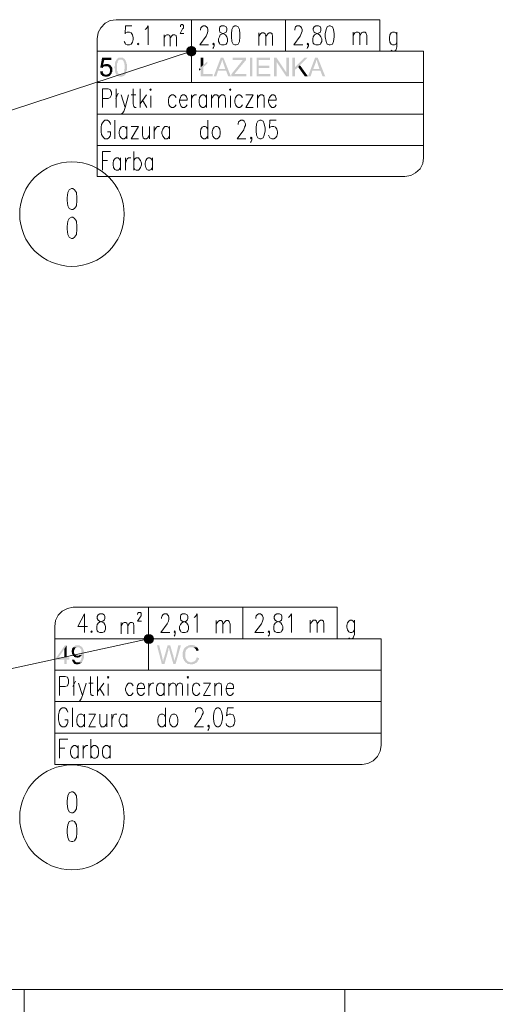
# Model space of a CAD drawing. Header units: millimetres. Extents: x -1147 to 4913, y -2332 to 921.
# Tile 71 of 119: x 3375 to 3603, y -486 to -15. Entities that reach past the tile are written whole.
import ezdxf

# ---------------------------------------------------------------- set-up
doc = ezdxf.new("R2010")
doc.units = ezdxf.units.MM
doc.header["$LTSCALE"] = 0.2
doc.layers.add('C00-00-00', color=7, linetype='Continuous')

msp = doc.modelspace()

# ---------------------------------------------------------------- hatches: boundary and pattern name
at = {"layer": 'C00-00-00'}
h = msp.add_hatch(color=256, dxfattribs=at)
h.dxf.hatch_style = 2
h.paths.add_polyline_path([(3456.266, -28.147), (3455.419, -28.993), (3459.445, -28.993)])
h = msp.add_hatch(color=256, dxfattribs=at)
h.dxf.hatch_style = 2
h.paths.add_polyline_path([(3457.538, -27.721), (3456.266, -28.147), (3458.598, -28.147)])
h = msp.add_hatch(color=256, dxfattribs=at)
h.dxf.hatch_style = 2
h.paths.add_polyline_path([(3456.266, -28.147), (3458.598, -28.147), (3459.445, -28.993)])
h = msp.add_hatch(color=256, dxfattribs=at)
h.dxf.hatch_style = 2
h.paths.add_polyline_path([(3455.419, -28.993), (3455.211, -30.049), (3459.657, -30.049)])
h = msp.add_hatch(color=256, dxfattribs=at)
h.dxf.hatch_style = 2
h.paths.add_polyline_path([(3455.211, -30.049), (3455.419, -31.108), (3459.445, -31.108)])
h = msp.add_hatch(color=256, dxfattribs=at)
h.dxf.hatch_style = 2
h.paths.add_polyline_path([(3455.211, -30.049), (3459.657, -30.049), (3459.445, -31.108)])
h = msp.add_hatch(color=256, dxfattribs=at)
h.dxf.hatch_style = 2
h.paths.add_polyline_path([(3455.419, -28.993), (3459.445, -28.993), (3459.657, -30.049)])
h = msp.add_hatch(color=256, dxfattribs=at)
h.dxf.hatch_style = 2
h.paths.add_polyline_path([(3455.419, -31.108), (3456.266, -31.955), (3458.598, -31.955)])
h = msp.add_hatch(color=256, dxfattribs=at)
h.dxf.hatch_style = 2
h.paths.add_polyline_path([(3455.419, -31.108), (3459.445, -31.108), (3458.598, -31.955)])
h = msp.add_hatch(color=256, dxfattribs=at)
h.dxf.hatch_style = 2
h.paths.add_polyline_path([(3456.266, -31.955), (3458.598, -31.955), (3457.538, -32.376)])
h = msp.add_hatch(color=256, dxfattribs=at)
h.dxf.hatch_style = 2
h.paths.add_polyline_path([(3419.227, -33.223), (3414.78, -33.223), (3413.934, -37.882), (3414.993, -38.095), (3415.206, -37.882), (3415.206, -37.669), (3415.414, -37.461), (3415.627, -37.461), (3415.84, -37.248), (3416.687, -37.248), (3419.014, -37.035), (3418.801, -36.822), (3415.206, -36.822), (3415.84, -34.282), (3419.227, -34.282)])
h = msp.add_hatch(color=256, dxfattribs=at)
h.dxf.hatch_style = 2
h.paths.add_polyline_path([(3416.899, -36.188), (3416.474, -36.188), (3416.261, -36.401), (3415.627, -36.401), (3415.414, -36.614), (3415.206, -36.822), (3418.801, -36.822), (3418.593, -36.614), (3418.38, -36.614), (3418.167, -36.401), (3417.955, -36.401), (3417.746, -36.188), (3417.321, -36.188)])
h = msp.add_hatch(color=256, dxfattribs=at)
h.dxf.hatch_style = 2
h.paths.add_polyline_path([(3419.014, -37.035), (3416.687, -37.248), (3417.533, -37.248), (3417.746, -37.461), (3417.955, -37.461), (3417.955, -37.669), (3418.167, -37.882), (3418.38, -37.882), (3418.38, -38.307), (3418.593, -38.729), (3418.593, -39.15), (3418.593, -39.788), (3418.38, -39.997), (3418.38, -40.422), (3418.167, -40.635), (3417.955, -40.843), (3417.746, -41.056), (3417.533, -41.056), (3417.321, -41.269), (3416.687, -41.269), (3419.014, -41.269), (3419.014, -41.056), (3419.227, -40.843), (3419.435, -40.843), (3419.435, -40.209), (3419.648, -39.997), (3419.648, -38.095), (3419.435, -37.669), (3419.435, -37.461), (3419.227, -37.461), (3419.014, -37.248)])
h = msp.add_hatch(color=256, dxfattribs=at)
h.dxf.hatch_style = 2
h.paths.add_polyline_path([(3421.767, -34.07), (3421.554, -34.282), (3421.554, -34.495), (3421.346, -34.708), (3421.133, -34.916), (3421.133, -35.129), (3421.133, -35.342), (3420.92, -35.554), (3420.92, -37.035), (3420.708, -37.461), (3420.708, -38.095), (3420.92, -38.516), (3420.92, -39.788), (3421.133, -39.997), (3421.133, -40.422), (3421.346, -40.635), (3421.346, -40.843), (3421.554, -41.056), (3421.554, -41.269), (3421.767, -41.269), (3421.767, -41.482), (3423.673, -41.269), (3423.248, -41.269), (3423.035, -41.056), (3422.826, -41.056), (3422.614, -40.843), (3422.401, -40.635), (3422.401, -40.422), (3422.192, -40.422), (3422.192, -39.788), (3421.98, -39.575), (3421.98, -35.976), (3422.192, -35.763), (3422.192, -35.129), (3422.401, -34.916), (3422.401, -34.708), (3422.614, -34.495), (3422.826, -34.282), (3423.035, -34.282), (3423.248, -34.07), (3423.673, -34.07)])
h = msp.add_hatch(color=256, dxfattribs=at)
h.dxf.hatch_style = 2
h.paths.add_polyline_path([(3423.673, -33.223), (3422.614, -33.223), (3422.401, -33.436), (3422.192, -33.436), (3422.192, -33.648), (3421.98, -33.648), (3421.98, -33.861), (3421.767, -34.07), (3424.307, -34.07), (3424.52, -34.282), (3424.729, -34.495), (3424.941, -34.708), (3425.154, -34.916), (3425.154, -35.342), (3425.367, -35.554), (3425.367, -36.401), (3425.575, -36.614), (3425.575, -37.669), (3425.575, -38.516), (3425.367, -38.729), (3425.367, -39.997), (3425.154, -40.209), (3425.154, -40.422), (3424.941, -40.635), (3424.729, -40.843), (3424.52, -41.056), (3424.307, -41.269), (3423.673, -41.269), (3421.767, -41.482), (3421.98, -41.69), (3422.192, -41.69), (3422.401, -41.903), (3422.614, -42.116), (3423.035, -42.116), (3423.248, -42.328), (3424.094, -42.328), (3424.307, -42.116), (3424.729, -42.116), (3424.941, -41.903), (3425.154, -41.903), (3425.367, -41.69), (3425.575, -41.482), (3425.788, -41.269), (3426.001, -41.056), (3426.209, -40.843), (3426.209, -40.209), (3426.422, -40.209), (3426.422, -39.363), (3426.635, -39.15), (3426.635, -36.188), (3426.422, -35.976), (3426.422, -35.342), (3426.209, -35.129), (3426.209, -34.916), (3426.001, -34.708), (3426.001, -34.495), (3425.788, -34.282), (3425.788, -34.07), (3425.575, -33.861), (3425.367, -33.648), (3425.154, -33.648), (3424.941, -33.436), (3424.729, -33.223), (3423.882, -33.223)])
h = msp.add_hatch(color=256, dxfattribs=at)
h.dxf.hatch_style = 2
h.paths.add_polyline_path([(3465.159, -34.916), (3463.253, -36.614), (3461.985, -37.669), (3461.138, -38.307), (3461.985, -38.729), (3461.985, -42.116), (3467.699, -42.116), (3467.699, -41.056), (3463.253, -41.056), (3463.253, -37.669), (3465.159, -35.976)])
h = msp.add_hatch(color=256, dxfattribs=at)
h.dxf.hatch_style = 2
h.paths.add_polyline_path([(3463.253, -33.223), (3461.985, -33.223), (3461.985, -37.669), (3463.253, -36.614)])
h = msp.add_hatch(color=256, dxfattribs=at)
h.dxf.hatch_style = 2
h.paths.add_polyline_path([(3472.78, -33.223), (3471.507, -33.223), (3468.12, -42.116), (3469.393, -42.116), (3470.239, -39.363), (3474.048, -39.363), (3470.661, -38.516), (3471.72, -35.763), (3471.72, -35.554), (3471.933, -35.342), (3471.933, -34.916), (3472.141, -34.495), (3472.141, -34.07)])
h = msp.add_hatch(color=256, dxfattribs=at)
h.dxf.hatch_style = 2
h.paths.add_polyline_path([(3472.78, -33.223), (3472.141, -34.07), (3472.141, -34.282), (3472.354, -34.495), (3472.354, -34.916), (3472.567, -35.129), (3472.567, -35.342), (3472.78, -35.763), (3472.78, -35.976), (3473.626, -38.516), (3470.661, -38.516), (3474.048, -39.363), (3475.107, -42.116), (3476.375, -42.116)])
h = msp.add_hatch(color=256, dxfattribs=at)
h.dxf.hatch_style = 2
h.paths.add_polyline_path([(3483.574, -33.223), (3477.222, -33.223), (3477.222, -34.282), (3482.089, -34.282), (3481.881, -34.495), (3481.668, -34.708), (3481.455, -34.916), (3481.455, -35.129), (3481.247, -35.342), (3476.588, -41.056), (3476.588, -42.116), (3483.783, -42.116), (3483.783, -41.056), (3478.069, -41.056), (3478.494, -40.422), (3483.574, -34.282)])
h = msp.add_hatch(color=256, dxfattribs=at)
h.dxf.hatch_style = 2
h.paths.add_polyline_path([(3486.536, -42.116), (3486.536, -33.225), (3485.478, -33.225), (3485.478, -42.116)])
h = msp.add_hatch(color=256, dxfattribs=at)
h.dxf.hatch_style = 2
h.paths.add_polyline_path([(3495.003, -33.223), (3488.655, -33.223), (3488.655, -42.116), (3495.216, -42.116), (3495.216, -41.056), (3489.71, -41.056), (3489.71, -38.095), (3494.79, -38.095), (3494.79, -37.035), (3489.71, -37.035), (3489.71, -34.282), (3495.003, -34.282)])
h = msp.add_hatch(color=256, dxfattribs=at)
h.dxf.hatch_style = 2
h.paths.add_polyline_path([(3498.177, -33.223), (3496.909, -33.223), (3496.909, -42.116), (3498.177, -42.116), (3498.177, -35.129)])
h = msp.add_hatch(color=256, dxfattribs=at)
h.dxf.hatch_style = 2
h.paths.add_polyline_path([(3498.177, -33.223), (3498.177, -35.129), (3502.836, -42.116), (3502.836, -40.209)])
h = msp.add_hatch(color=256, dxfattribs=at)
h.dxf.hatch_style = 2
h.paths.add_polyline_path([(3504.105, -33.223), (3502.836, -33.223), (3502.836, -42.116), (3504.105, -42.116)])
h = msp.add_hatch(color=256, dxfattribs=at)
h.dxf.hatch_style = 2
h.paths.add_polyline_path([(3507.07, -33.223), (3505.798, -33.223), (3505.798, -42.116), (3507.07, -42.116), (3507.07, -37.669)])
h = msp.add_hatch(color=256, dxfattribs=at)
h.dxf.hatch_style = 2
h.paths.add_polyline_path([(3512.993, -33.223), (3511.512, -33.223), (3507.07, -37.669), (3507.07, -38.941), (3508.551, -37.669), (3509.398, -36.822)])
h = msp.add_hatch(color=256, dxfattribs=at)
h.dxf.hatch_style = 2
h.paths.add_polyline_path([(3509.398, -36.822), (3508.551, -37.669), (3511.725, -42.116), (3513.206, -42.116)])
h = msp.add_hatch(color=256, dxfattribs=at)
h.dxf.hatch_style = 2
h.paths.add_polyline_path([(3517.865, -33.223), (3516.593, -33.223), (3513.206, -42.116), (3514.474, -42.116), (3515.325, -39.363), (3519.133, -39.363), (3515.746, -38.516), (3516.806, -35.763), (3516.806, -35.554), (3517.018, -35.342), (3517.018, -34.916), (3517.227, -34.495), (3517.227, -34.07)])
h = msp.add_hatch(color=256, dxfattribs=at)
h.dxf.hatch_style = 2
h.paths.add_polyline_path([(3517.865, -33.223), (3517.227, -34.07), (3517.227, -34.282), (3517.44, -34.495), (3517.44, -34.916), (3517.652, -35.129), (3517.652, -35.342), (3517.865, -35.763), (3517.865, -35.976), (3518.712, -38.516), (3515.746, -38.516), (3519.133, -39.363), (3520.192, -42.116), (3521.461, -42.116)])
h = msp.add_hatch(color=256, dxfattribs=at)
h.dxf.hatch_style = 2
h.paths.add_polyline_path([(3414.993, -39.575), (3413.725, -39.788), (3413.934, -39.788), (3413.934, -40.635), (3414.146, -40.843), (3414.146, -41.056), (3414.359, -41.269), (3414.572, -41.482), (3414.78, -41.482), (3414.78, -41.69), (3414.993, -41.903), (3415.206, -41.903), (3415.414, -42.116), (3415.84, -42.116), (3416.261, -42.328), (3417.321, -42.328), (3417.533, -42.116), (3417.955, -42.116), (3418.167, -41.903), (3418.38, -41.903), (3418.593, -41.69), (3418.801, -41.482), (3418.801, -41.269), (3416.053, -41.269), (3415.84, -41.056), (3415.627, -40.843), (3415.414, -40.843), (3415.206, -40.635), (3415.206, -40.209), (3414.993, -39.997)])
h = msp.add_hatch(color=256, dxfattribs=at)
h.dxf.hatch_style = 2
h.paths.add_polyline_path([(3461.138, -38.307), (3461.138, -39.363), (3461.985, -38.729)])
h = msp.add_hatch(color=256, dxfattribs=at)
h.dxf.hatch_style = 2
h.paths.add_polyline_path([(3435.102, -309.871), (3434.889, -310.931), (3439.336, -310.931)])
h = msp.add_hatch(color=256, dxfattribs=at)
h.dxf.hatch_style = 2
h.paths.add_polyline_path([(3435.949, -309.028), (3435.102, -309.871), (3439.123, -309.871)])
h = msp.add_hatch(color=256, dxfattribs=at)
h.dxf.hatch_style = 2
h.paths.add_polyline_path([(3435.102, -309.871), (3439.123, -309.871), (3439.336, -310.931)])
h = msp.add_hatch(color=256, dxfattribs=at)
h.dxf.hatch_style = 2
h.paths.add_polyline_path([(3437.004, -308.816), (3435.949, -309.028), (3438.276, -309.028)])
h = msp.add_hatch(color=256, dxfattribs=at)
h.dxf.hatch_style = 2
h.paths.add_polyline_path([(3435.949, -309.028), (3438.276, -309.028), (3439.123, -309.871)])
h = msp.add_hatch(color=256, dxfattribs=at)
h.dxf.hatch_style = 2
h.paths.add_polyline_path([(3397.846, -314.109), (3397.003, -314.109), (3392.982, -319.819), (3392.982, -320.879), (3396.79, -320.879), (3396.79, -322.997), (3397.846, -322.997), (3397.846, -320.879), (3399.118, -320.879), (3399.118, -319.819), (3394.038, -319.819), (3396.79, -315.802)])
h = msp.add_hatch(color=256, dxfattribs=at)
h.dxf.hatch_style = 2
h.paths.add_polyline_path([(3397.846, -314.109), (3396.79, -315.802), (3396.79, -319.819), (3394.038, -319.819), (3397.846, -319.819)])
h = msp.add_hatch(color=256, dxfattribs=at)
h.dxf.hatch_style = 2
h.paths.add_polyline_path([(3401.024, -314.956), (3400.811, -315.164), (3400.599, -315.377), (3400.599, -315.59), (3400.386, -315.802), (3400.386, -316.436), (3400.177, -316.858), (3400.177, -317.07), (3400.386, -317.492), (3400.386, -318.13), (3400.599, -318.338), (3400.599, -318.551), (3400.811, -318.764), (3400.811, -318.977), (3401.024, -319.185), (3403.139, -318.977), (3402.505, -318.977), (3402.292, -318.764), (3402.084, -318.551), (3401.871, -318.551), (3401.871, -318.338), (3401.658, -318.338), (3401.658, -318.13), (3401.445, -317.917), (3401.445, -316.436), (3401.658, -316.011), (3401.658, -315.802), (3401.871, -315.802), (3401.871, -315.59), (3402.084, -315.377), (3402.292, -315.164), (3402.505, -315.164), (3402.718, -314.956), (3403.139, -314.956)])
h = msp.add_hatch(color=256, dxfattribs=at)
h.dxf.hatch_style = 2
h.paths.add_polyline_path([(3403.139, -314.109), (3402.084, -314.109), (3401.871, -314.317), (3401.658, -314.317), (3401.445, -314.53), (3401.233, -314.743), (3401.024, -314.956), (3403.777, -314.956), (3403.986, -315.164), (3404.198, -315.377), (3404.411, -315.59), (3404.624, -315.59), (3404.624, -315.802), (3404.832, -316.011), (3404.832, -317.07), (3404.832, -317.917), (3404.624, -318.13), (3404.624, -318.338), (3404.411, -318.551), (3404.198, -318.551), (3404.198, -318.764), (3405.045, -318.764), (3405.045, -320.032), (3404.832, -320.245), (3404.832, -320.666), (3404.624, -321.091), (3404.624, -321.304), (3404.411, -321.304), (3404.411, -321.517), (3404.198, -321.725), (3403.986, -321.938), (3403.777, -321.938), (3403.777, -322.151), (3402.93, -322.151), (3405.045, -322.363), (3405.258, -322.151), (3405.258, -321.938), (3405.466, -321.725), (3405.466, -321.517), (3405.679, -321.304), (3405.679, -321.091), (3405.892, -320.879), (3405.892, -320.457), (3406.104, -320.245), (3406.104, -318.338), (3406.104, -316.645), (3405.892, -316.436), (3405.892, -316.011), (3405.679, -315.802), (3405.679, -315.59), (3405.466, -315.377), (3405.466, -315.164), (3405.258, -314.956), (3405.045, -314.743), (3404.832, -314.53), (3404.624, -314.53), (3404.411, -314.317), (3404.198, -314.317), (3403.986, -314.109), (3403.352, -314.109)])
h = msp.add_hatch(color=256, dxfattribs=at)
h.dxf.hatch_style = 2
h.paths.add_polyline_path([(3434.889, -310.931), (3435.102, -312.203), (3439.123, -312.203)])
h = msp.add_hatch(color=256, dxfattribs=at)
h.dxf.hatch_style = 2
h.paths.add_polyline_path([(3434.889, -310.931), (3439.336, -310.931), (3439.123, -312.203)])
h = msp.add_hatch(color=256, dxfattribs=at)
h.dxf.hatch_style = 2
h.paths.add_polyline_path([(3435.102, -312.203), (3435.949, -313.049), (3438.276, -313.049)])
h = msp.add_hatch(color=256, dxfattribs=at)
h.dxf.hatch_style = 2
h.paths.add_polyline_path([(3435.102, -312.203), (3439.123, -312.203), (3438.276, -313.049)])
h = msp.add_hatch(color=256, dxfattribs=at)
h.dxf.hatch_style = 2
h.paths.add_polyline_path([(3435.949, -313.049), (3438.276, -313.049), (3437.004, -313.262)])
h = msp.add_hatch(color=256, dxfattribs=at)
h.dxf.hatch_style = 2
h.paths.add_polyline_path([(3442.089, -314.109), (3441.029, -314.109), (3443.357, -322.997), (3443.991, -321.725), (3443.778, -321.304), (3443.778, -320.666), (3443.569, -320.457), (3443.569, -319.819)])
h = msp.add_hatch(color=256, dxfattribs=at)
h.dxf.hatch_style = 2
h.paths.add_polyline_path([(3447.378, -314.109), (3446.11, -314.109), (3444.416, -320.032), (3444.203, -320.245), (3444.203, -320.666), (3443.991, -321.091), (3443.991, -321.725), (3443.357, -322.997), (3444.625, -322.997), (3446.531, -316.224), (3446.531, -315.59), (3446.744, -315.377), (3446.744, -315.164)])
h = msp.add_hatch(color=256, dxfattribs=at)
h.dxf.hatch_style = 2
h.paths.add_polyline_path([(3447.378, -314.109), (3446.744, -315.164), (3446.744, -315.59), (3446.952, -315.802), (3446.952, -316.224), (3448.858, -322.997), (3449.496, -321.725), (3449.496, -321.517), (3449.284, -321.304), (3449.284, -320.666), (3449.071, -320.245), (3449.071, -319.611), (3448.858, -319.398), (3448.858, -318.764), (3448.65, -318.551)])
h = msp.add_hatch(color=256, dxfattribs=at)
h.dxf.hatch_style = 2
h.paths.add_polyline_path([(3452.458, -314.109), (3451.19, -314.109), (3449.918, -319.819), (3449.705, -320.032), (3449.705, -320.879), (3449.496, -321.091), (3449.496, -321.725), (3448.858, -322.997), (3449.918, -322.997)])
h = msp.add_hatch(color=256, dxfattribs=at)
h.dxf.hatch_style = 2
h.paths.add_polyline_path([(3457.538, -313.896), (3456.692, -313.896), (3456.479, -314.109), (3456.058, -314.109), (3455.845, -314.317), (3455.632, -314.317), (3455.419, -314.53), (3455.211, -314.53), (3454.998, -314.743), (3454.785, -314.956), (3454.573, -314.956), (3454.364, -315.164), (3454.151, -315.377), (3454.151, -315.59), (3453.939, -315.802), (3453.73, -316.011), (3453.73, -316.436), (3453.517, -316.645), (3453.517, -317.07), (3453.305, -317.492), (3453.305, -319.611), (3453.517, -319.819), (3453.517, -320.457), (3453.73, -320.666), (3453.73, -320.879), (3453.939, -321.091), (3453.939, -321.304), (3454.151, -321.517), (3454.364, -321.725), (3454.364, -321.938), (3454.573, -322.151), (3454.785, -322.363), (3457.326, -322.151), (3456.692, -322.151), (3456.479, -321.938), (3456.058, -321.938), (3455.845, -321.725), (3455.632, -321.517), (3455.419, -321.304), (3455.211, -321.091), (3454.998, -320.879), (3454.998, -320.666), (3454.785, -320.457), (3454.785, -320.032), (3454.573, -319.819), (3454.573, -318.551), (3454.573, -317.283), (3454.785, -317.07), (3454.785, -316.645), (3454.998, -316.224), (3454.998, -316.011), (3455.211, -316.011), (3455.419, -315.802), (3455.632, -315.59), (3455.845, -315.377), (3456.058, -315.164), (3456.479, -315.164), (3456.692, -314.956), (3460.079, -314.956), (3459.866, -314.743), (3459.866, -314.53), (3459.657, -314.53), (3459.445, -314.317), (3459.232, -314.317), (3459.019, -314.109), (3458.598, -314.109), (3458.385, -313.896), (3457.751, -313.896)])
h = msp.add_hatch(color=256, dxfattribs=at)
h.dxf.hatch_style = 2
h.paths.add_polyline_path([(3460.079, -314.956), (3457.538, -314.956), (3458.385, -314.956), (3458.598, -315.164), (3458.806, -315.164), (3459.019, -315.377), (3459.232, -315.59), (3459.445, -315.802), (3459.657, -316.011), (3459.657, -316.224), (3459.866, -316.436), (3459.866, -316.858), (3461.138, -316.436), (3460.925, -316.436), (3460.925, -316.224), (3460.713, -315.802), (3460.713, -315.59), (3460.504, -315.377), (3460.504, -315.164), (3460.291, -315.164)])
h = msp.add_hatch(color=256, dxfattribs=at)
h.dxf.hatch_style = 2
h.paths.add_polyline_path([(3404.198, -318.764), (3403.986, -318.764), (3403.777, -318.977), (3403.139, -318.977), (3401.024, -319.185), (3401.233, -319.185), (3401.445, -319.398), (3401.445, -319.611), (3401.658, -319.611), (3401.871, -319.819), (3402.505, -319.819), (3402.718, -320.032), (3403.139, -320.032), (3403.564, -319.819), (3403.986, -319.819), (3404.198, -319.611), (3404.411, -319.398), (3404.624, -319.398), (3404.832, -319.185), (3404.832, -318.977), (3405.045, -318.764)])
h = msp.add_hatch(color=256, dxfattribs=at)
h.dxf.hatch_style = 2
h.paths.add_polyline_path([(3460.079, -319.819), (3459.866, -320.245), (3459.866, -320.666), (3459.657, -320.879), (3459.445, -321.091), (3459.445, -321.304), (3459.232, -321.517), (3459.019, -321.517), (3459.019, -321.725), (3458.806, -321.725), (3458.598, -321.938), (3458.172, -321.938), (3457.96, -322.151), (3457.326, -322.151), (3454.785, -322.363), (3454.998, -322.363), (3455.211, -322.576), (3455.419, -322.576), (3455.419, -322.785), (3455.632, -322.785), (3455.845, -322.997), (3456.692, -322.997), (3456.904, -323.21), (3458.172, -323.21), (3458.385, -322.997), (3458.806, -322.997), (3459.019, -322.785), (3459.232, -322.785), (3459.445, -322.576), (3459.657, -322.576), (3459.866, -322.363), (3460.079, -322.363), (3460.079, -322.151), (3460.291, -321.938), (3460.504, -321.725), (3460.504, -321.517), (3460.713, -321.304), (3460.925, -321.091), (3460.925, -320.879), (3461.138, -320.666), (3461.138, -320.245)])
h = msp.add_hatch(color=256, dxfattribs=at)
h.dxf.hatch_style = 2
h.paths.add_polyline_path([(3401.445, -320.879), (3400.386, -320.879), (3400.386, -321.091), (3400.599, -321.304), (3400.599, -321.725), (3400.811, -321.938), (3401.024, -322.151), (3401.024, -322.363), (3401.233, -322.576), (3401.445, -322.785), (3401.658, -322.997), (3402.084, -322.997), (3402.505, -323.21), (3403.352, -323.21), (3403.564, -322.997), (3403.986, -322.997), (3404.198, -322.785), (3404.411, -322.785), (3404.624, -322.576), (3404.832, -322.576), (3405.045, -322.363), (3402.93, -322.151), (3402.292, -322.151), (3402.084, -321.938), (3401.871, -321.725), (3401.658, -321.517), (3401.658, -321.091)])

# ---------------------------------------------------------------- linework, layer by layer
at = {"layer": 'C00-00-00', "lineweight": 0}
for points in [[(3421.554, -15.02), (3418.593, -15.446), (3416.261, -16.714), (3414.146, -18.832), (3412.878, -21.16), (3412.453, -24.121)], [(3457.538, -15.02), (3421.554, -15.02)], [(3421.554, -15.02), (3457.538, -15.02), (3457.538, -31.533)], [(3428.962, -17.986), (3426.001, -17.986), (3425.788, -21.794), (3426.001, -21.373), (3426.847, -20.947), (3427.903, -20.947), (3428.749, -21.373), (3429.388, -22.219), (3429.596, -23.7), (3429.596, -24.547), (3429.388, -25.815), (3428.749, -26.662), (3427.903, -27.087), (3426.847, -27.087), (3426.001, -26.662), (3425.788, -26.24), (3425.367, -25.394)], [(3435.315, -19.679), (3435.949, -19.254), (3436.795, -17.986), (3436.795, -27.087)], [(3452.245, -18.407), (3452.245, -17.773), (3452.458, -17.56), (3452.671, -17.352), (3453.305, -17.352), (3453.517, -17.56), (3453.73, -17.773), (3453.73, -19.045), (3453.305, -19.466), (3452.037, -21.581), (3453.939, -21.581)], [(3539.876, -15.02), (3457.538, -15.02), (3547.496, -15.02), (3547.496, -30.049)], [(3457.538, -30.049), (3457.538, -15.02), (3457.538, -45.077)], [(3461.772, -20.101), (3461.772, -19.679), (3461.985, -18.832), (3462.406, -18.407), (3463.04, -17.986), (3464.1, -17.986), (3464.734, -18.407), (3465.159, -18.832), (3465.368, -19.679), (3465.368, -20.526), (3465.159, -21.373), (3464.521, -22.853), (3461.559, -27.087), (3465.58, -27.087)], [(3502.411, -30.049), (3502.411, -15.02)], [(3506.857, -20.101), (3506.857, -19.679), (3507.07, -18.832), (3507.279, -18.407), (3507.917, -17.986), (3509.185, -17.986), (3509.819, -18.407), (3510.032, -18.832), (3510.453, -19.679), (3510.453, -20.526), (3510.032, -21.373), (3509.398, -22.853), (3506.432, -27.087), (3510.666, -27.087)], [(3444.416, -22.219), (3444.416, -27.721)], [(3444.416, -23.7), (3445.05, -22.641), (3445.684, -22.219), (3446.531, -22.219), (3447.165, -22.641), (3447.378, -23.7), (3447.378, -27.721)], [(3447.378, -23.7), (3448.224, -22.641), (3448.65, -22.219), (3449.496, -22.219), (3450.13, -22.641), (3450.343, -23.7), (3450.343, -27.721)], [(3489.71, -21.373), (3489.71, -27.3)], [(3489.71, -23.066), (3490.557, -21.794), (3491.195, -21.373), (3492.042, -21.373), (3492.676, -21.794), (3493.097, -23.066), (3493.097, -27.3)], [(3493.097, -23.066), (3493.944, -21.794), (3494.578, -21.373), (3495.425, -21.373), (3496.063, -21.794), (3496.271, -23.066), (3496.271, -27.3)], [(3534.796, -20.947), (3534.796, -27.087)], [(3534.796, -22.641), (3535.642, -21.373), (3536.28, -20.947), (3537.127, -20.947), (3537.761, -21.373), (3537.974, -22.641), (3537.974, -27.087)], [(3537.974, -22.641), (3538.816, -21.373), (3539.455, -20.947), (3540.51, -20.947), (3540.935, -21.373), (3541.357, -22.641), (3541.357, -27.087)], [(3555.751, -22.219), (3555.117, -21.373), (3554.483, -20.947), (3553.636, -20.947), (3552.998, -21.373), (3552.364, -22.219), (3552.151, -23.7), (3552.151, -24.547), (3552.364, -25.815), (3552.998, -26.662), (3553.636, -27.087), (3554.483, -27.087), (3555.117, -26.662), (3555.751, -25.815)], [(3555.751, -20.947), (3555.751, -27.934), (3555.33, -29.202), (3555.117, -29.627), (3554.483, -30.049), (3553.636, -30.049), (3552.998, -29.627)], [(3412.453, -45.077), (3412.453, -24.121)], [(3468.333, -26.662), (3468.12, -27.087), (3467.699, -26.662), (3468.12, -26.24), (3468.333, -26.662), (3468.333, -27.512), (3468.12, -28.359), (3467.699, -28.781)], [(3513.419, -26.662), (3512.993, -27.087), (3512.785, -26.662), (3512.993, -26.24), (3513.419, -26.662), (3513.419, -27.512), (3512.993, -28.359), (3512.785, -28.781)], [(3457.538, -30.049), (3238.672, -101.804)], [(3568.452, -30.049), (3412.453, -30.049)], [(3568.452, -30.049), (3568.452, -45.077)], [(3412.453, -89.95), (3412.453, -45.077)], [(3568.452, -45.077), (3412.453, -45.077)], [(3568.452, -45.077), (3568.452, -81.061)], [(3414.993, -56.931), (3414.993, -48.043), (3417.746, -48.043), (3418.593, -48.464), (3418.801, -48.889), (3419.227, -49.736), (3419.227, -51.004), (3418.801, -51.851), (3418.593, -52.276), (3417.746, -52.698), (3414.993, -52.698)], [(3421.346, -52.698), (3422.401, -50.157)], [(3421.554, -48.043), (3421.554, -56.931)], [(3423.882, -51.004), (3425.788, -56.931), (3427.481, -51.004)], [(3428.749, -51.004), (3430.868, -51.004)], [(3429.596, -48.043), (3429.596, -55.238), (3430.022, -56.51), (3430.447, -56.931), (3431.081, -56.931)], [(3432.983, -48.043), (3432.983, -56.931)], [(3435.949, -51.004), (3432.983, -55.238)], [(3438.064, -51.43), (3438.064, -56.931)], [(3450.13, -52.276), (3449.496, -51.43), (3448.858, -51.004), (3448.012, -51.004), (3447.378, -51.43), (3446.744, -52.276), (3446.531, -53.544), (3446.531, -54.391), (3446.744, -55.663), (3447.378, -56.51), (3448.012, -56.931), (3448.858, -56.931), (3449.496, -56.51), (3450.13, -55.663)], [(3451.824, -53.544), (3455.419, -53.544), (3455.419, -52.698), (3455.211, -51.851), (3454.785, -51.43), (3454.151, -51.004), (3453.305, -51.004), (3452.671, -51.43), (3452.245, -52.276), (3451.824, -53.544), (3451.824, -54.391), (3452.245, -55.663), (3452.671, -56.51), (3453.305, -56.931), (3454.151, -56.931), (3454.785, -56.51), (3455.419, -55.663)], [(3457.538, -51.004), (3457.538, -56.931)], [(3457.538, -53.544), (3457.751, -52.276), (3458.385, -51.43), (3459.019, -51.004), (3459.866, -51.004)], [(3464.734, -52.276), (3464.1, -51.43), (3463.465, -51.004), (3462.619, -51.004), (3461.985, -51.43), (3461.347, -52.276), (3461.138, -53.544), (3461.138, -54.391), (3461.347, -55.663), (3461.985, -56.51), (3462.619, -56.931), (3463.465, -56.931), (3464.1, -56.51), (3464.734, -55.663)], [(3464.734, -51.004), (3464.734, -56.931)], [(3467.061, -51.004), (3467.061, -56.931)], [(3467.061, -52.698), (3468.12, -51.43), (3468.546, -51.004), (3469.605, -51.004), (3470.239, -51.43), (3470.452, -52.698), (3470.452, -56.931)], [(3470.452, -52.698), (3471.299, -51.43), (3471.933, -51.004), (3472.78, -51.004), (3473.414, -51.43), (3473.835, -52.698), (3473.835, -56.931)], [(3476.162, -51.43), (3476.162, -56.931)], [(3481.881, -52.276), (3481.247, -51.43), (3480.609, -51.004), (3479.762, -51.004), (3479.128, -51.43), (3478.494, -52.276), (3478.281, -53.544), (3478.281, -54.391), (3478.494, -55.663), (3479.128, -56.51), (3479.762, -56.931), (3480.609, -56.931), (3481.247, -56.51), (3481.881, -55.663)], [(3483.574, -56.931), (3486.961, -51.004), (3483.574, -51.004)], [(3489.076, -51.004), (3489.076, -56.931)], [(3489.076, -52.698), (3489.923, -51.43), (3490.557, -51.004), (3491.404, -51.004), (3492.042, -51.43), (3492.25, -52.698), (3492.25, -56.931)], [(3494.369, -53.544), (3497.969, -53.544), (3497.969, -52.698), (3497.756, -51.851), (3497.543, -51.43), (3496.909, -51.004), (3495.85, -51.004), (3495.425, -51.43), (3494.79, -52.276), (3494.369, -53.544), (3494.369, -54.391), (3494.79, -55.663), (3495.425, -56.51), (3495.85, -56.931), (3496.909, -56.931), (3497.543, -56.51), (3497.969, -55.663)], [(3434.043, -53.544), (3436.161, -56.931)], [(3568.452, -60.106), (3412.453, -60.106)], [(3425.788, -56.931), (3425.154, -58.837), (3424.52, -59.684), (3423.882, -60.106), (3423.673, -60.106)], [(3483.574, -56.931), (3486.961, -56.931)], [(3418.801, -65.186), (3418.593, -64.339), (3417.955, -63.492), (3417.321, -63.071), (3416.053, -63.071), (3415.627, -63.492), (3414.993, -64.339), (3414.572, -65.186), (3414.359, -66.458), (3414.359, -68.573), (3414.572, -69.845), (3414.993, -70.688), (3415.627, -71.534), (3416.053, -71.96), (3417.321, -71.96), (3417.955, -71.534), (3418.593, -70.688), (3418.801, -69.845), (3418.801, -68.573), (3417.321, -68.573)], [(3420.92, -63.071), (3420.92, -71.96)], [(3465.368, -63.071), (3465.368, -71.96)], [(3479.762, -65.186), (3479.762, -64.765), (3479.975, -63.918), (3480.4, -63.492), (3481.034, -63.071), (3482.089, -63.071), (3482.728, -63.492), (3482.936, -63.918), (3483.362, -64.765), (3483.362, -65.611), (3482.936, -66.458), (3482.515, -67.726), (3479.341, -71.96), (3483.574, -71.96)], [(3497.969, -63.071), (3495.003, -63.071), (3494.79, -66.879), (3495.003, -66.458), (3495.85, -66.033), (3496.909, -66.033), (3497.756, -66.458), (3498.39, -67.305), (3498.603, -68.573), (3498.603, -69.42), (3498.39, -70.688), (3497.756, -71.534), (3496.909, -71.96), (3495.85, -71.96), (3495.003, -71.534), (3494.79, -71.113), (3494.369, -70.266)], [(3426.635, -67.305), (3426.001, -66.458), (3425.367, -66.033), (3424.52, -66.033), (3423.882, -66.458), (3423.248, -67.305), (3423.035, -68.573), (3423.035, -69.42), (3423.248, -70.688), (3423.882, -71.534), (3424.52, -71.96), (3425.367, -71.96), (3426.001, -71.534), (3426.635, -70.688)], [(3426.635, -66.033), (3426.635, -71.96)], [(3428.749, -71.96), (3432.14, -66.033), (3428.749, -66.033)], [(3434.043, -66.033), (3434.043, -70.266), (3434.468, -71.534), (3435.102, -71.96), (3435.949, -71.96), (3436.583, -71.534), (3437.429, -70.266)], [(3437.429, -66.033), (3437.429, -71.96)], [(3439.757, -66.033), (3439.757, -71.96)], [(3439.757, -68.573), (3440.182, -67.305), (3440.816, -66.458), (3441.242, -66.033), (3442.297, -66.033)], [(3446.952, -67.305), (3446.531, -66.458), (3445.897, -66.033), (3444.837, -66.033), (3444.416, -66.458), (3443.778, -67.305), (3443.357, -68.573), (3443.357, -69.42), (3443.778, -70.688), (3444.416, -71.534), (3444.837, -71.96), (3445.897, -71.96), (3446.531, -71.534), (3446.952, -70.688)], [(3446.952, -66.033), (3446.952, -71.96)], [(3465.368, -67.305), (3464.734, -66.458), (3464.1, -66.033), (3463.253, -66.033), (3462.619, -66.458), (3461.985, -67.305), (3461.772, -68.573), (3461.772, -69.42), (3461.985, -70.688), (3462.619, -71.534), (3463.253, -71.96), (3464.1, -71.96), (3464.734, -71.534), (3465.368, -70.688)], [(3568.452, -75.134), (3412.453, -75.134)], [(3428.749, -71.96), (3432.14, -71.96)], [(3486.323, -71.534), (3486.11, -71.96), (3485.689, -71.534), (3486.11, -71.113), (3486.323, -71.534), (3486.323, -72.381), (3486.11, -73.228), (3485.689, -73.653)], [(3414.993, -86.988), (3414.993, -78.1), (3418.801, -78.1)], [(3430.022, -78.1), (3430.022, -86.988)], [(3414.993, -82.329), (3417.321, -82.329)], [(3423.673, -82.329), (3423.035, -81.482), (3422.401, -81.061), (3421.554, -81.061), (3420.92, -81.482), (3420.286, -82.329), (3420.074, -83.601), (3420.074, -84.448), (3420.286, -85.72), (3420.92, -86.567), (3421.554, -86.988), (3422.401, -86.988), (3423.035, -86.567), (3423.673, -85.72)], [(3423.673, -81.061), (3423.673, -86.988)], [(3426.001, -81.061), (3426.001, -86.988)], [(3426.001, -83.601), (3426.422, -82.329), (3426.847, -81.482), (3427.481, -81.061), (3428.541, -81.061)], [(3430.022, -82.329), (3430.447, -81.482), (3431.081, -81.061), (3432.14, -81.061), (3432.562, -81.482), (3433.196, -82.329), (3433.621, -83.601), (3433.621, -84.448), (3433.196, -85.72), (3432.562, -86.567), (3432.14, -86.988), (3431.081, -86.988), (3430.447, -86.567), (3430.022, -85.72)], [(3438.91, -82.329), (3438.276, -81.482), (3437.642, -81.061), (3436.795, -81.061), (3436.161, -81.482), (3435.736, -82.329), (3435.315, -83.601), (3435.315, -84.448), (3435.736, -85.72), (3436.161, -86.567), (3436.795, -86.988), (3437.642, -86.988), (3438.276, -86.567), (3438.91, -85.72)], [(3438.91, -81.061), (3438.91, -86.988)], [(3559.559, -89.95), (3562.312, -89.528), (3564.644, -88.256), (3566.759, -86.354), (3568.027, -83.814), (3568.452, -81.061)], [(3559.559, -89.95), (3412.453, -89.95)], [(3401.024, -295.902), (3398.271, -296.54), (3395.731, -297.808), (3393.829, -299.714), (3392.557, -302.255), (3392.131, -305.007)], [(3437.004, -295.902), (3401.024, -295.902)], [(3401.024, -295.902), (3437.004, -295.902), (3437.004, -312.415)], [(3519.558, -295.902), (3437.004, -295.902), (3527.179, -295.902), (3527.179, -310.931)], [(3437.004, -310.931), (3437.004, -295.902), (3437.004, -325.959)], [(3482.089, -310.931), (3482.089, -295.902)], [(3406.313, -299.076), (3403.139, -305.007), (3407.798, -305.007)], [(3406.313, -299.076), (3406.313, -307.969)], [(3431.715, -299.289), (3431.715, -299.076), (3431.928, -298.655), (3432.14, -298.442), (3433.196, -298.442), (3433.409, -298.655), (3433.409, -299.923), (3432.983, -300.561), (3431.715, -302.463), (3433.621, -302.463)], [(3443.144, -301.195), (3443.144, -300.77), (3443.569, -299.923), (3443.778, -299.502), (3444.416, -299.076), (3445.684, -299.076), (3446.11, -299.502), (3446.531, -299.923), (3446.744, -300.77), (3446.744, -301.616), (3446.531, -302.463), (3445.897, -303.735), (3442.935, -307.969), (3447.165, -307.969)], [(3458.806, -300.77), (3459.445, -300.348), (3460.291, -299.076), (3460.291, -307.969)], [(3488.229, -301.195), (3488.229, -300.77), (3488.442, -299.923), (3488.867, -299.502), (3489.501, -299.076), (3490.557, -299.076), (3491.195, -299.502), (3491.404, -299.923), (3491.829, -300.77), (3491.829, -301.616), (3491.404, -302.463), (3490.982, -303.735), (3487.808, -307.969), (3492.042, -307.969)], [(3503.892, -300.77), (3504.317, -300.348), (3505.373, -299.076), (3505.373, -307.969)], [(3392.131, -325.959), (3392.131, -305.007)], [(3423.882, -303.101), (3423.882, -308.603)], [(3423.882, -304.795), (3424.729, -303.523), (3425.367, -303.101), (3426.209, -303.101), (3426.635, -303.523), (3427.056, -304.795), (3427.056, -308.603)], [(3427.056, -304.795), (3427.903, -303.523), (3428.328, -303.101), (3429.175, -303.101), (3429.809, -303.523), (3430.022, -304.795), (3430.022, -308.603)], [(3469.393, -302.255), (3469.393, -308.182)], [(3469.393, -303.948), (3470.239, -302.676), (3470.873, -302.255), (3471.72, -302.255), (3472.354, -302.676), (3472.567, -303.948), (3472.567, -308.182)], [(3472.567, -303.948), (3473.626, -302.676), (3474.048, -302.255), (3475.107, -302.255), (3475.528, -302.676), (3475.954, -303.948), (3475.954, -308.182)], [(3514.265, -302.042), (3514.265, -307.969)], [(3514.265, -303.735), (3515.325, -302.463), (3515.746, -302.042), (3516.806, -302.042), (3517.227, -302.463), (3517.652, -303.735), (3517.652, -307.969)], [(3517.652, -303.735), (3518.499, -302.463), (3519.133, -302.042), (3519.98, -302.042), (3520.614, -302.463), (3520.826, -303.735), (3520.826, -307.969)], [(3535.434, -303.314), (3534.796, -302.463), (3534.161, -302.042), (3533.315, -302.042), (3532.681, -302.463), (3532.043, -303.314), (3531.834, -304.582), (3531.834, -305.429), (3532.043, -306.697), (3532.681, -307.544), (3533.315, -307.969), (3534.161, -307.969), (3534.796, -307.544), (3535.434, -306.697)], [(3535.434, -302.042), (3535.434, -308.816), (3535.008, -310.084), (3534.796, -310.509), (3534.161, -310.931), (3533.315, -310.931), (3532.681, -310.509)], [(3449.705, -307.544), (3449.496, -307.969), (3449.284, -307.544), (3449.496, -307.122), (3449.705, -307.544), (3449.705, -308.39), (3449.496, -309.237), (3449.284, -309.662)], [(3494.79, -307.544), (3494.578, -307.969), (3494.156, -307.544), (3494.578, -307.122), (3494.79, -307.544), (3494.79, -308.39), (3494.578, -309.237), (3494.156, -309.662)], [(3437.004, -310.931), (3250.739, -351.361)], [(3548.131, -310.931), (3392.131, -310.931)], [(3548.131, -310.931), (3548.131, -325.959)], [(3392.131, -371.044), (3392.131, -325.959)], [(3548.131, -325.959), (3392.131, -325.959)], [(3394.463, -338.026), (3394.463, -328.925), (3397.212, -328.925), (3398.271, -329.346), (3398.484, -329.771), (3398.693, -330.618), (3398.693, -332.099), (3398.484, -332.946), (3398.271, -333.371), (3397.212, -333.792), (3394.463, -333.792)], [(3401.233, -328.925), (3401.233, -338.026)], [(3409.279, -328.925), (3409.279, -336.332), (3409.487, -337.601), (3410.125, -338.026), (3410.759, -338.026)], [(3412.666, -328.925), (3412.666, -338.026)], [(3548.131, -325.959), (3548.131, -361.943)], [(3400.811, -333.792), (3402.084, -331.252)], [(3403.564, -332.099), (3405.466, -338.026), (3407.16, -332.099)], [(3408.432, -332.099), (3410.547, -332.099)], [(3415.627, -332.099), (3412.666, -336.332)], [(3417.746, -332.524), (3417.746, -338.026)], [(3429.596, -333.371), (3428.962, -332.524), (3428.541, -332.099), (3427.481, -332.099), (3427.056, -332.524), (3426.422, -333.371), (3426.001, -334.639), (3426.001, -335.486), (3426.422, -336.754), (3427.056, -337.601), (3427.481, -338.026), (3428.541, -338.026), (3428.962, -337.601), (3429.596, -336.754)], [(3431.502, -334.639), (3435.102, -334.639), (3435.102, -333.792), (3434.677, -332.946), (3434.468, -332.524), (3433.83, -332.099), (3432.983, -332.099), (3432.349, -332.524), (3431.715, -333.371), (3431.502, -334.639), (3431.502, -335.486), (3431.715, -336.754), (3432.349, -337.601), (3432.983, -338.026), (3433.83, -338.026), (3434.468, -337.601), (3435.102, -336.754)], [(3437.217, -332.099), (3437.217, -338.026)], [(3437.217, -334.639), (3437.429, -333.371), (3438.064, -332.524), (3438.698, -332.099), (3439.548, -332.099)], [(3444.416, -333.371), (3443.778, -332.524), (3443.144, -332.099), (3442.297, -332.099), (3441.663, -332.524), (3441.029, -333.371), (3440.816, -334.639), (3440.816, -335.486), (3441.029, -336.754), (3441.663, -337.601), (3442.297, -338.026), (3443.144, -338.026), (3443.778, -337.601), (3444.416, -336.754)], [(3444.416, -332.099), (3444.416, -338.026)], [(3446.744, -332.099), (3446.744, -338.026)], [(3446.744, -333.792), (3447.59, -332.524), (3448.224, -332.099), (3449.071, -332.099), (3449.705, -332.524), (3450.13, -333.792), (3450.13, -338.026)], [(3450.13, -333.792), (3450.977, -332.524), (3451.611, -332.099), (3452.458, -332.099), (3453.092, -332.524), (3453.305, -333.792), (3453.305, -338.026)], [(3455.845, -332.524), (3455.845, -338.026)], [(3461.559, -333.371), (3460.925, -332.524), (3460.291, -332.099), (3459.445, -332.099), (3458.806, -332.524), (3458.172, -333.371), (3457.96, -334.639), (3457.96, -335.486), (3458.172, -336.754), (3458.806, -337.601), (3459.445, -338.026), (3460.291, -338.026), (3460.925, -337.601), (3461.559, -336.754)], [(3463.253, -338.026), (3466.64, -332.099), (3463.253, -332.099)], [(3468.759, -332.099), (3468.759, -338.026)], [(3468.759, -333.792), (3469.605, -332.524), (3470.239, -332.099), (3471.086, -332.099), (3471.72, -332.524), (3471.933, -333.792), (3471.933, -338.026)], [(3474.048, -334.639), (3477.647, -334.639), (3477.647, -333.792), (3477.435, -332.946), (3477.009, -332.524), (3476.375, -332.099), (3475.528, -332.099), (3474.894, -332.524), (3474.473, -333.371), (3474.048, -334.639), (3474.048, -335.486), (3474.473, -336.754), (3474.894, -337.601), (3475.528, -338.026), (3476.375, -338.026), (3477.009, -337.601), (3477.647, -336.754)], [(3405.466, -338.026), (3404.832, -339.719), (3404.198, -340.566), (3403.564, -340.987), (3403.352, -340.987)], [(3413.725, -334.639), (3415.84, -338.026)], [(3463.253, -338.026), (3466.64, -338.026)], [(3548.131, -340.987), (3392.131, -340.987)], [(3398.484, -346.068), (3398.058, -345.221), (3397.637, -344.374), (3397.003, -343.953), (3395.731, -343.953), (3395.097, -344.374), (3394.463, -345.221), (3394.25, -346.068), (3394.038, -347.34), (3394.038, -349.667), (3394.25, -350.936), (3394.463, -351.782), (3395.097, -352.629), (3395.731, -353.054), (3397.003, -353.054), (3397.637, -352.629), (3398.058, -351.782), (3398.484, -350.936), (3398.484, -349.667), (3397.003, -349.667)], [(3400.599, -343.953), (3400.599, -353.054)], [(3406.313, -348.395), (3405.679, -347.34), (3405.045, -346.915), (3404.198, -346.915), (3403.564, -347.34), (3402.93, -348.395), (3402.718, -349.667), (3402.718, -350.514), (3402.93, -351.782), (3403.564, -352.629), (3404.198, -353.054), (3405.045, -353.054), (3405.679, -352.629), (3406.313, -351.782)], [(3406.313, -346.915), (3406.313, -353.054)], [(3408.432, -353.054), (3411.606, -346.915), (3408.432, -346.915)], [(3413.725, -346.915), (3413.725, -351.361), (3414.146, -352.629), (3414.572, -353.054), (3415.627, -353.054), (3416.261, -352.629), (3417.108, -351.361)], [(3417.108, -346.915), (3417.108, -353.054)], [(3419.435, -346.915), (3419.435, -353.054)], [(3419.435, -349.667), (3419.861, -348.395), (3420.286, -347.34), (3420.92, -346.915), (3421.767, -346.915)], [(3426.635, -348.395), (3426.001, -347.34), (3425.367, -346.915), (3424.52, -346.915), (3423.882, -347.34), (3423.46, -348.395), (3423.035, -349.667), (3423.035, -350.514), (3423.46, -351.782), (3423.882, -352.629), (3424.52, -353.054), (3425.367, -353.054), (3426.001, -352.629), (3426.635, -351.782)], [(3426.635, -346.915), (3426.635, -353.054)], [(3445.05, -348.395), (3444.416, -347.34), (3443.778, -346.915), (3442.935, -346.915), (3442.297, -347.34), (3441.663, -348.395), (3441.45, -349.667), (3441.45, -350.514), (3441.663, -351.782), (3442.297, -352.629), (3442.935, -353.054), (3443.778, -353.054), (3444.416, -352.629), (3445.05, -351.782)], [(3445.05, -343.953), (3445.05, -353.054)], [(3459.445, -346.068), (3459.445, -345.647), (3459.657, -344.8), (3459.866, -344.374), (3460.504, -343.953), (3461.772, -343.953), (3462.406, -344.374), (3462.619, -344.8), (3463.04, -345.647), (3463.04, -346.493), (3462.619, -347.34), (3461.985, -348.821), (3459.019, -353.054), (3463.253, -353.054)], [(3477.647, -343.953), (3474.682, -343.953), (3474.26, -347.761), (3474.682, -347.34), (3475.528, -346.915), (3476.375, -346.915), (3477.435, -347.34), (3477.86, -348.395), (3478.281, -349.667), (3478.281, -350.514), (3477.86, -351.782), (3477.435, -352.629), (3476.375, -353.054), (3475.528, -353.054), (3474.682, -352.629), (3474.26, -352.208), (3474.048, -351.361)], [(3466.006, -352.629), (3465.58, -353.054), (3465.368, -352.629), (3465.58, -352.208), (3466.006, -352.629), (3466.006, -353.476), (3465.58, -354.322), (3465.368, -354.748)], [(3548.131, -356.016), (3392.131, -356.016)], [(3408.432, -353.054), (3411.606, -353.054)], [(3394.463, -368.083), (3394.463, -358.982), (3398.484, -358.982)], [(3403.352, -363.215), (3402.718, -362.368), (3402.084, -361.943), (3401.233, -361.943), (3400.599, -362.368), (3399.965, -363.215), (3399.752, -364.483), (3399.752, -365.543), (3399.965, -366.811), (3400.599, -367.657), (3401.233, -368.083), (3402.084, -368.083), (3402.718, -367.657), (3403.352, -366.811)], [(3403.352, -361.943), (3403.352, -368.083)], [(3405.679, -361.943), (3405.679, -368.083)], [(3405.679, -364.483), (3405.892, -363.215), (3406.526, -362.368), (3407.16, -361.943), (3408.007, -361.943)], [(3409.487, -358.982), (3409.487, -368.083)], [(3409.487, -363.215), (3410.125, -362.368), (3410.759, -361.943), (3411.606, -361.943), (3412.24, -362.368), (3412.878, -363.215), (3413.087, -364.483), (3413.087, -365.543), (3412.878, -366.811), (3412.24, -367.657), (3411.606, -368.083), (3410.759, -368.083), (3410.125, -367.657), (3409.487, -366.811)], [(3418.593, -363.215), (3417.955, -362.368), (3417.321, -361.943), (3416.474, -361.943), (3415.84, -362.368), (3415.206, -363.215), (3414.993, -364.483), (3414.993, -365.543), (3415.206, -366.811), (3415.84, -367.657), (3416.474, -368.083), (3417.321, -368.083), (3417.955, -367.657), (3418.593, -366.811)], [(3418.593, -361.943), (3418.593, -368.083)], [(3539.029, -371.044), (3541.782, -370.623), (3544.322, -369.351), (3546.437, -367.236), (3547.709, -364.696), (3548.131, -361.943)], [(3394.463, -363.215), (3397.003, -363.215)], [(3539.029, -371.044), (3392.131, -371.044)], [(3738.842, -478.571), (3530.775, -478.571), (3530.775, -511.802), (3543.476, -511.802), (3543.476, -911.64), (3512.572, -911.64), (3512.572, -945.931), (3215.602, -945.931), (3215.602, -780.196), (3199.093, -780.196), (3199.093, -866.771), (3181.95, -866.771), (3181.95, -893.016), (3192.957, -893.016), (3192.957, -1005.198), (3215.602, -1005.198), (3215.602, -963.078), (3512.572, -963.078), (3512.572, -1011.125), (3580.094, -1011.125), (3580.094, -963.291), (3667.724, -963.291)], [(3377.528, -478.571), (3530.775, -478.571)]]:
    msp.add_lwpolyline(points, dxfattribs=at)
for points in [[(3471.933, -17.986), (3471.086, -18.407), (3470.873, -19.254), (3470.873, -20.101), (3471.086, -20.947), (3471.72, -21.373), (3472.78, -21.794), (3473.835, -22.219), (3474.473, -23.275), (3474.682, -24.121), (3474.682, -25.394), (3474.473, -26.24), (3474.048, -26.662), (3473.201, -27.087), (3471.933, -27.087), (3471.086, -26.662), (3470.873, -26.24), (3470.452, -25.394), (3470.452, -24.121), (3470.873, -23.275), (3471.299, -22.219), (3472.354, -21.794), (3473.414, -21.373), (3474.048, -20.947), (3474.473, -20.101), (3474.473, -19.254), (3474.048, -18.407), (3473.201, -17.986)], [(3478.281, -17.986), (3477.435, -18.407), (3476.8, -19.679), (3476.588, -21.794), (3476.588, -23.275), (3476.8, -25.394), (3477.435, -26.662), (3478.281, -27.087), (3478.915, -27.087), (3479.762, -26.662), (3480.4, -25.394), (3480.609, -23.275), (3480.609, -21.794), (3480.4, -19.679), (3479.762, -18.407), (3478.915, -17.986)], [(3517.018, -17.986), (3516.171, -18.407), (3515.746, -19.254), (3515.746, -20.101), (3516.171, -20.947), (3516.593, -21.373), (3517.865, -21.794), (3518.712, -22.219), (3519.346, -23.275), (3519.767, -24.121), (3519.767, -25.394), (3519.346, -26.24), (3519.133, -26.662), (3518.286, -27.087), (3517.018, -27.087), (3516.171, -26.662), (3515.746, -26.24), (3515.533, -25.394), (3515.533, -24.121), (3515.746, -23.275), (3516.38, -22.219), (3517.227, -21.794), (3518.499, -21.373), (3519.133, -20.947), (3519.346, -20.101), (3519.346, -19.254), (3519.133, -18.407), (3518.286, -17.986)], [(3523.367, -17.986), (3522.307, -18.407), (3521.886, -19.679), (3521.461, -21.794), (3521.461, -23.275), (3521.886, -25.394), (3522.307, -26.662), (3523.367, -27.087), (3523.788, -27.087), (3524.847, -26.662), (3525.481, -25.394), (3525.694, -23.275), (3525.694, -21.794), (3525.481, -19.679), (3524.847, -18.407), (3523.788, -17.986)], [(3431.928, -26.24), (3431.715, -26.662), (3431.928, -27.087), (3432.349, -26.662)], [(3459.657, -30.049), (3459.445, -28.993), (3458.598, -28.147), (3457.538, -27.721), (3456.266, -28.147), (3455.419, -28.993), (3455.211, -30.049), (3455.419, -31.108), (3456.266, -31.955), (3457.538, -32.376), (3458.598, -31.955), (3459.445, -31.108)], [(3437.642, -48.464), (3438.064, -48.889), (3438.276, -48.464), (3438.064, -48.043)], [(3475.741, -48.464), (3476.162, -48.889), (3476.375, -48.464), (3476.162, -48.043)], [(3490.135, -63.071), (3489.289, -63.492), (3488.655, -64.765), (3488.442, -66.879), (3488.442, -68.152), (3488.655, -70.266), (3489.289, -71.534), (3490.135, -71.96), (3490.77, -71.96), (3491.829, -71.534), (3492.25, -70.266), (3492.676, -68.152), (3492.676, -66.879), (3492.25, -64.765), (3491.829, -63.492), (3490.77, -63.071)], [(3468.967, -66.033), (3468.333, -66.458), (3467.699, -67.305), (3467.486, -68.573), (3467.486, -69.42), (3467.699, -70.688), (3468.333, -71.534), (3468.967, -71.96), (3469.814, -71.96), (3470.452, -71.534), (3471.086, -70.688), (3471.299, -69.42), (3471.299, -68.573), (3471.086, -67.305), (3470.452, -66.458), (3469.814, -66.033)], [(3400.811, -105.825), (3401.658, -105.191), (3402.505, -103.923), (3402.718, -101.383), (3402.718, -100.111), (3402.505, -97.57), (3401.658, -96.302), (3400.811, -95.668), (3400.177, -95.668), (3399.118, -96.302), (3398.484, -97.57), (3398.058, -100.111), (3398.058, -101.383), (3398.484, -103.923), (3399.118, -105.191), (3400.177, -105.825)], [(3400.811, -119.585), (3401.658, -118.951), (3402.505, -117.679), (3402.718, -115.139), (3402.718, -113.871), (3402.505, -111.331), (3401.658, -110.059), (3400.811, -109.425), (3400.177, -109.425), (3399.118, -110.059), (3398.484, -111.331), (3398.058, -113.871), (3398.058, -115.139), (3398.484, -117.679), (3399.118, -118.951), (3400.177, -119.585)], [(3413.725, -299.076), (3412.878, -299.502), (3412.453, -300.348), (3412.453, -301.195), (3412.878, -302.042), (3413.512, -302.463), (3414.572, -302.889), (3415.627, -303.314), (3416.053, -304.161), (3416.474, -305.007), (3416.474, -306.276), (3416.053, -307.122), (3415.84, -307.544), (3414.993, -307.969), (3413.725, -307.969), (3412.878, -307.544), (3412.453, -307.122), (3412.24, -306.276), (3412.24, -305.007), (3412.453, -304.161), (3413.087, -303.314), (3413.934, -302.889), (3415.206, -302.463), (3415.84, -302.042), (3416.053, -301.195), (3416.053, -300.348), (3415.84, -299.502), (3414.993, -299.076)], [(3453.305, -299.076), (3452.458, -299.502), (3452.245, -300.348), (3452.245, -301.195), (3452.458, -302.042), (3453.092, -302.463), (3454.364, -302.889), (3455.211, -303.314), (3455.845, -304.161), (3456.058, -305.007), (3456.058, -306.276), (3455.845, -307.122), (3455.419, -307.544), (3454.573, -307.969), (3453.305, -307.969), (3452.458, -307.544), (3452.245, -307.122), (3451.824, -306.276), (3451.824, -305.007), (3452.245, -304.161), (3452.883, -303.314), (3453.73, -302.889), (3454.998, -302.463), (3455.419, -302.042), (3455.845, -301.195), (3455.845, -300.348), (3455.419, -299.502), (3454.573, -299.076)], [(3498.39, -299.076), (3497.543, -299.502), (3497.122, -300.348), (3497.122, -301.195), (3497.543, -302.042), (3498.177, -302.463), (3499.237, -302.889), (3500.296, -303.314), (3500.718, -304.161), (3501.143, -305.007), (3501.143, -306.276), (3500.718, -307.122), (3500.505, -307.544), (3499.658, -307.969), (3498.39, -307.969), (3497.543, -307.544), (3497.122, -307.122), (3496.909, -306.276), (3496.909, -305.007), (3497.122, -304.161), (3497.756, -303.314), (3498.603, -302.889), (3499.871, -302.463), (3500.505, -302.042), (3500.718, -301.195), (3500.718, -300.348), (3500.505, -299.502), (3499.658, -299.076)], [(3409.913, -307.122), (3409.487, -307.544), (3409.913, -307.969), (3410.125, -307.544)], [(3417.321, -329.346), (3417.746, -329.771), (3417.955, -329.346), (3417.746, -328.925)], [(3455.419, -329.346), (3455.845, -329.771), (3456.058, -329.346), (3455.845, -328.925)], [(3448.65, -346.915), (3448.012, -347.34), (3447.378, -348.395), (3446.952, -349.667), (3446.952, -350.514), (3447.378, -351.782), (3448.012, -352.629), (3448.65, -353.054), (3449.496, -353.054), (3450.13, -352.629), (3450.764, -351.782), (3450.977, -350.514), (3450.977, -349.667), (3450.764, -348.395), (3450.13, -347.34), (3449.496, -346.915)], [(3469.814, -343.953), (3468.967, -344.374), (3468.333, -345.647), (3468.12, -347.761), (3468.12, -349.242), (3468.333, -351.361), (3468.967, -352.629), (3469.814, -353.054), (3470.452, -353.054), (3471.299, -352.629), (3471.933, -351.361), (3472.354, -349.242), (3472.354, -347.761), (3471.933, -345.647), (3471.299, -344.374), (3470.452, -343.953)], [(3400.811, -394.115), (3401.658, -393.693), (3402.505, -392.213), (3402.718, -389.885), (3402.718, -388.4), (3402.505, -386.073), (3401.658, -384.592), (3400.811, -384.167), (3400.177, -384.167), (3399.118, -384.592), (3398.484, -386.073), (3398.058, -388.4), (3398.058, -389.885), (3398.484, -392.213), (3399.118, -393.693), (3400.177, -394.115)], [(3377.528, -511.802), (3215.602, -511.802), (3215.602, -669.282), (3199.093, -669.282), (3199.093, -511.802), (3039.073, -511.802), (3039.073, -390.941), (3063.837, -390.941), (3063.837, -472.431), (3314.662, -472.431), (3314.662, -432.852), (3362.713, -432.852), (3362.713, -478.571), (3377.528, -478.571)], [(3400.811, -407.875), (3401.658, -407.454), (3402.505, -405.969), (3402.718, -403.642), (3402.718, -402.161), (3402.505, -399.833), (3401.658, -398.353), (3400.811, -397.927), (3400.177, -397.927), (3399.118, -398.353), (3398.484, -399.833), (3398.058, -402.161), (3398.058, -403.642), (3398.484, -405.969), (3399.118, -407.454), (3400.177, -407.875)]]:
    msp.add_lwpolyline(points, close=True, dxfattribs=at)
for centre, radius in [((3400.39, -107.944), 24.977), ((3437.112, -311.039), 2.223)]:
    msp.add_circle(centre, radius, dxfattribs=at)
msp.add_ellipse((3400.39, -396.34), major_axis=(0, 25.083), ratio=0.99576, start_param=0, end_param=6.283185, dxfattribs=at)

doc.saveas('drawing.dxf')
